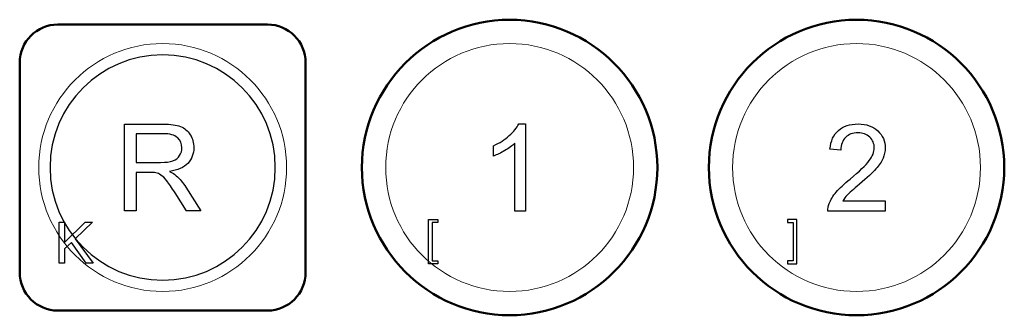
# Model space of a CAD drawing. Header units: millimetres. Extents: x 6964 to 8548, y -230 to 508.
# Tile 52 of 137: x 7348 to 7400, y -51 to -35. Entities that reach past the tile are written whole.
import ezdxf

# ---------------------------------------------------------------- set-up
doc = ezdxf.new("R2010")
doc.units = ezdxf.units.MM
doc.header["$LTSCALE"] = 3
doc.layers.add('layer 1', color=7, linetype='Continuous')

msp = doc.modelspace()

# ---------------------------------------------------------------- linework, layer by layer
at = {"layer": 'layer 1', "lineweight": 50}
for points in [[(7348.109, -37.386), (7348.109, -36.286), (7349.008, -35.386), (7350.109, -35.386)], [(7350.109, -35.386), (7350.109, -35.386), (7361.109, -35.386), (7361.109, -35.386)], [(7361.109, -35.386), (7362.209, -35.386), (7363.109, -36.286), (7363.109, -37.386)], [(7366.059, -42.886), (7366.059, -38.623), (7369.546, -35.136), (7373.809, -35.136)], [(7373.809, -35.136), (7378.071, -35.136), (7381.559, -38.623), (7381.559, -42.886)], [(7384.258, -42.886), (7384.258, -38.623), (7387.746, -35.136), (7392.008, -35.136)], [(7392.008, -35.136), (7396.271, -35.136), (7399.758, -38.623), (7399.758, -42.886)], [(7348.109, -48.386), (7348.109, -48.386), (7348.109, -37.386), (7348.109, -37.386)], [(7363.109, -37.386), (7363.109, -37.386), (7363.109, -48.386), (7363.109, -48.386)], [(7373.809, -50.636), (7369.546, -50.636), (7366.059, -47.148), (7366.059, -42.886)], [(7381.559, -42.886), (7381.559, -47.148), (7378.071, -50.636), (7373.809, -50.636)], [(7392.008, -50.636), (7387.746, -50.636), (7384.258, -47.148), (7384.258, -42.886)], [(7399.758, -42.886), (7399.758, -47.148), (7396.271, -50.636), (7392.008, -50.636)], [(7350.109, -50.386), (7349.008, -50.386), (7348.109, -49.486), (7348.109, -48.386)], [(7363.109, -48.386), (7363.109, -49.486), (7362.209, -50.386), (7361.109, -50.386)], [(7361.109, -50.386), (7361.109, -50.386), (7350.109, -50.386), (7350.109, -50.386)]]:
    msp.add_open_spline(points, degree=3, dxfattribs=at)
at = {"layer": 'layer 1', "lineweight": 9}
for points, knots in [([(7362.109, -42.886), (7362.109, -39.296), (7359.198, -36.386), (7355.609, -36.386), (7355.609, -36.386), (7352.019, -36.386), (7349.109, -39.296), (7349.109, -42.886), (7349.109, -42.886), (7349.109, -46.476), (7352.019, -49.386), (7355.609, -49.386)], [0, 0, 0, 0, 0.2, 0.2, 0.2, 0.2, 0.4, 0.4, 0.4, 0.4, 0.6, 0.6, 0.6, 0.6]), ([(7380.309, -42.886), (7380.309, -39.296), (7377.398, -36.386), (7373.809, -36.386), (7373.809, -36.386), (7370.219, -36.386), (7367.309, -39.296), (7367.309, -42.886), (7367.309, -42.886), (7367.309, -46.476), (7370.219, -49.386), (7373.809, -49.386)], [0, 0, 0, 0, 0.2, 0.2, 0.2, 0.2, 0.4, 0.4, 0.4, 0.4, 0.6, 0.6, 0.6, 0.6]), ([(7398.508, -42.886), (7398.508, -39.296), (7395.598, -36.386), (7392.008, -36.386), (7392.008, -36.386), (7388.419, -36.386), (7385.508, -39.296), (7385.508, -42.886), (7385.508, -42.886), (7385.508, -46.476), (7388.419, -49.386), (7392.008, -49.386)], [0, 0, 0, 0, 0.2, 0.2, 0.2, 0.2, 0.4, 0.4, 0.4, 0.4, 0.6, 0.6, 0.6, 0.6]), ([(7357.053, -41.167), (7357.179, -41.373), (7357.241, -41.602), (7357.241, -41.852), (7357.241, -41.852), (7357.241, -42.174), (7357.136, -42.446), (7356.928, -42.668), (7356.928, -42.668), (7356.719, -42.889), (7356.398, -43.029), (7355.961, -43.089)], [0.2, 0.2, 0.2, 0.2, 0.25, 0.25, 0.25, 0.25, 0.3, 0.3, 0.3, 0.3, 0.35, 0.35, 0.35, 0.35]), ([(7356.498, -42.26), (7356.578, -42.135), (7356.619, -42), (7356.619, -41.853), (7356.619, -41.853), (7356.619, -41.638), (7356.541, -41.46), (7356.386, -41.321)], [0.3333333, 0.3333333, 0.3333333, 0.3333333, 0.4444444, 0.4444444, 0.4444444, 0.4444445, 0.5555556, 0.5555556, 0.5555556, 0.5555556])]:
    msp.add_open_spline(points, degree=3, knots=knots, dxfattribs=at)
at = {"layer": 'layer 1', "lineweight": 25}
for points, knots in [([(7361.518, -42.886), (7361.518, -39.622), (7358.872, -36.977), (7355.609, -36.977), (7355.609, -36.977), (7352.345, -36.977), (7349.7, -39.622), (7349.7, -42.886)], [0, 0, 0, 0, 0.2, 0.2, 0.2, 0.2, 0.4, 0.4, 0.4, 0.4]), ([(7349.7, -42.886), (7349.699, -46.149), (7352.345, -48.795), (7355.609, -48.795), (7355.609, -48.795), (7358.872, -48.795), (7361.518, -46.149), (7361.518, -42.886)], [0.4, 0.4, 0.4, 0.4, 0.6, 0.6, 0.6, 0.6, 1, 1, 1, 1])]:
    msp.add_open_spline(points, degree=3, knots=knots, dxfattribs=at)
at = {"layer": 'layer 1', "lineweight": 9}
for points in [[(7353.609, -45.159), (7353.609, -45.159), (7353.609, -40.612), (7353.609, -40.612)], [(7353.609, -40.612), (7353.609, -40.612), (7355.624, -40.612), (7355.624, -40.612)], [(7355.624, -40.612), (7356.029, -40.612), (7356.337, -40.654), (7356.548, -40.735)], [(7356.548, -40.735), (7356.758, -40.817), (7356.927, -40.961), (7357.053, -41.167)], [(7355.649, -41.114), (7355.649, -41.114), (7354.212, -41.114), (7354.212, -41.114)], [(7354.212, -41.114), (7354.212, -41.114), (7354.212, -42.619), (7354.212, -42.619)], [(7356.386, -41.321), (7356.23, -41.183), (7355.985, -41.114), (7355.649, -41.114)], [(7356.147, -42.533), (7356.301, -42.477), (7356.419, -42.386), (7356.498, -42.26)], [(7354.212, -42.619), (7354.212, -42.619), (7355.503, -42.619), (7355.503, -42.619)], [(7355.503, -42.619), (7355.778, -42.619), (7355.992, -42.59), (7356.147, -42.533)], [(7354.908, -43.14), (7354.908, -43.14), (7354.212, -43.14), (7354.212, -43.14)], [(7354.212, -43.14), (7354.212, -43.14), (7354.212, -45.159), (7354.212, -45.159)], [(7355.243, -43.161), (7355.175, -43.147), (7355.064, -43.14), (7354.908, -43.14)], [(7355.517, -43.281), (7355.428, -43.224), (7355.336, -43.184), (7355.243, -43.161)], [(7355.823, -43.585), (7355.709, -43.44), (7355.607, -43.34), (7355.517, -43.281)], [(7355.609, -49.386), (7359.198, -49.386), (7362.109, -46.476), (7362.109, -42.886)], [(7355.961, -43.089), (7356.121, -43.165), (7356.242, -43.241), (7356.324, -43.315)], [(7356.324, -43.315), (7356.5, -43.476), (7356.666, -43.678), (7356.822, -43.921)], [(7373.809, -49.386), (7377.398, -49.386), (7380.309, -46.476), (7380.309, -42.886)], [(7392.008, -49.386), (7395.598, -49.386), (7398.508, -46.476), (7398.508, -42.886)], [(7356.256, -44.213), (7356.081, -43.939), (7355.936, -43.73), (7355.823, -43.585)], [(7356.857, -45.159), (7356.857, -45.159), (7356.256, -44.213), (7356.256, -44.213)], [(7356.822, -43.921), (7356.822, -43.921), (7357.608, -45.159), (7357.608, -45.159)], [(7354.212, -45.159), (7354.212, -45.159), (7353.609, -45.159), (7353.609, -45.159)], [(7357.608, -45.159), (7357.608, -45.159), (7356.857, -45.159), (7356.857, -45.159)], [(7350.181, -47.904), (7350.181, -47.904), (7350.181, -45.746), (7350.181, -45.746)], [(7350.181, -45.746), (7350.181, -45.746), (7350.467, -45.746), (7350.467, -45.746)], [(7350.467, -45.746), (7350.467, -45.746), (7350.467, -46.816), (7350.467, -46.816)], [(7350.467, -46.816), (7350.467, -46.816), (7351.539, -45.746), (7351.539, -45.746)], [(7351.925, -45.746), (7351.925, -45.746), (7351.02, -46.621), (7351.02, -46.621)], [(7351.539, -45.746), (7351.539, -45.746), (7351.925, -45.746), (7351.925, -45.746)], [(7369.554, -47.938), (7369.554, -47.938), (7369.554, -45.611), (7369.554, -45.611)], [(7369.554, -45.611), (7369.554, -45.611), (7370.042, -45.611), (7370.042, -45.611)], [(7370.042, -45.768), (7370.042, -45.768), (7369.747, -45.768), (7369.747, -45.768)], [(7369.747, -45.768), (7369.747, -45.768), (7369.747, -47.781), (7369.747, -47.781)], [(7370.042, -45.611), (7370.042, -45.611), (7370.042, -45.768), (7370.042, -45.768)], [(7388.872, -45.611), (7388.872, -45.611), (7388.385, -45.611), (7388.385, -45.611)], [(7388.385, -45.611), (7388.385, -45.611), (7388.385, -45.768), (7388.385, -45.768)], [(7388.385, -45.768), (7388.385, -45.768), (7388.68, -45.768), (7388.68, -45.768)], [(7388.68, -45.768), (7388.68, -45.768), (7388.68, -47.781), (7388.68, -47.781)], [(7388.872, -47.938), (7388.872, -47.938), (7388.872, -45.611), (7388.872, -45.611)], [(7350.82, -46.815), (7350.82, -46.815), (7350.467, -47.157), (7350.467, -47.157)], [(7351.588, -47.904), (7351.588, -47.904), (7350.82, -46.815), (7350.82, -46.815)], [(7351.02, -46.621), (7351.02, -46.621), (7351.964, -47.904), (7351.964, -47.904)], [(7350.467, -47.157), (7350.467, -47.157), (7350.467, -47.904), (7350.467, -47.904)], [(7350.467, -47.904), (7350.467, -47.904), (7350.181, -47.904), (7350.181, -47.904)], [(7351.964, -47.904), (7351.964, -47.904), (7351.588, -47.904), (7351.588, -47.904)], [(7370.042, -47.938), (7370.042, -47.938), (7369.554, -47.938), (7369.554, -47.938)], [(7369.747, -47.781), (7369.747, -47.781), (7370.042, -47.781), (7370.042, -47.781)], [(7370.042, -47.781), (7370.042, -47.781), (7370.042, -47.938), (7370.042, -47.938)], [(7388.68, -47.781), (7388.68, -47.781), (7388.385, -47.781), (7388.385, -47.781)], [(7388.385, -47.781), (7388.385, -47.781), (7388.385, -47.938), (7388.385, -47.938)], [(7388.385, -47.938), (7388.385, -47.938), (7388.872, -47.938), (7388.872, -47.938)]]:
    msp.add_open_spline(points, degree=3, dxfattribs=at)
at = {"layer": 'layer 1'}
for points in [[(7353.609, -45.159), (7353.609, -45.159), (7353.609, -40.612), (7353.609, -40.612)], [(7353.609, -40.612), (7353.609, -40.612), (7355.624, -40.612), (7355.624, -40.612)], [(7355.624, -40.612), (7356.029, -40.612), (7356.337, -40.654), (7356.548, -40.735)], [(7356.548, -40.735), (7356.758, -40.817), (7356.927, -40.961), (7357.053, -41.167)], [(7373.79, -41.21), (7374.023, -41.002), (7374.19, -40.8), (7374.287, -40.603)], [(7374.287, -40.603), (7374.287, -40.603), (7374.647, -40.603), (7374.647, -40.603)], [(7374.647, -40.603), (7374.647, -40.603), (7374.647, -45.169), (7374.647, -45.169)], [(7355.649, -41.114), (7355.649, -41.114), (7354.212, -41.114), (7354.212, -41.114)], [(7354.212, -41.114), (7354.212, -41.114), (7354.212, -42.619), (7354.212, -42.619)], [(7356.386, -41.321), (7356.23, -41.183), (7355.985, -41.114), (7355.649, -41.114)], [(7372.97, -41.744), (7373.283, -41.598), (7373.556, -41.42), (7373.79, -41.21)], [(7390.614, -41.917), (7390.653, -41.49), (7390.801, -41.164), (7391.057, -40.939)], [(7391.431, -41.308), (7391.269, -41.468), (7391.187, -41.69), (7391.185, -41.974)], [(7372.97, -42.284), (7372.97, -42.284), (7372.97, -41.744), (7372.97, -41.744)], [(7374.088, -41.61), (7373.954, -41.74), (7373.777, -41.868), (7373.559, -41.996)], [(7374.088, -45.169), (7374.088, -45.169), (7374.088, -41.61), (7374.088, -41.61)], [(7356.147, -42.533), (7356.301, -42.477), (7356.419, -42.386), (7356.498, -42.26)], [(7373.559, -41.996), (7373.341, -42.124), (7373.144, -42.22), (7372.97, -42.284)], [(7391.185, -41.974), (7391.185, -41.974), (7390.614, -41.917), (7390.614, -41.917)], [(7354.212, -42.619), (7354.212, -42.619), (7355.503, -42.619), (7355.503, -42.619)], [(7355.503, -42.619), (7355.778, -42.619), (7355.992, -42.59), (7356.147, -42.533)], [(7391.673, -43.49), (7392.165, -43.085), (7392.5, -42.764), (7392.674, -42.527)], [(7393.397, -42.403), (7393.323, -42.58), (7393.199, -42.765), (7393.027, -42.96)], [(7354.908, -43.14), (7354.908, -43.14), (7354.212, -43.14), (7354.212, -43.14)], [(7354.212, -43.14), (7354.212, -43.14), (7354.212, -45.159), (7354.212, -45.159)], [(7355.243, -43.161), (7355.175, -43.147), (7355.064, -43.14), (7354.908, -43.14)], [(7355.517, -43.281), (7355.428, -43.224), (7355.336, -43.184), (7355.243, -43.161)], [(7355.823, -43.585), (7355.709, -43.44), (7355.607, -43.34), (7355.517, -43.281)], [(7355.961, -43.089), (7356.121, -43.165), (7356.242, -43.241), (7356.324, -43.315)], [(7356.324, -43.315), (7356.5, -43.476), (7356.666, -43.678), (7356.822, -43.921)], [(7393.027, -42.96), (7392.853, -43.153), (7392.566, -43.421), (7392.166, -43.76)], [(7356.256, -44.213), (7356.081, -43.939), (7355.936, -43.73), (7355.823, -43.585)], [(7390.943, -44.176), (7391.113, -43.978), (7391.357, -43.749), (7391.673, -43.49)], [(7392.166, -43.76), (7391.831, -44.041), (7391.615, -44.232), (7391.519, -44.332)], [(7356.857, -45.159), (7356.857, -45.159), (7356.256, -44.213), (7356.256, -44.213)], [(7356.822, -43.921), (7356.822, -43.921), (7357.608, -45.159), (7357.608, -45.159)], [(7390.571, -44.78), (7390.648, -44.576), (7390.772, -44.374), (7390.943, -44.176)], [(7391.519, -44.332), (7391.424, -44.433), (7391.346, -44.534), (7391.283, -44.635)], [(7390.506, -45.169), (7390.501, -45.034), (7390.524, -44.905), (7390.571, -44.78)], [(7391.283, -44.635), (7391.283, -44.635), (7393.516, -44.635), (7393.516, -44.635)], [(7393.516, -44.635), (7393.516, -44.635), (7393.516, -45.169), (7393.516, -45.169)], [(7354.212, -45.159), (7354.212, -45.159), (7353.609, -45.159), (7353.609, -45.159)], [(7357.608, -45.159), (7357.608, -45.159), (7356.857, -45.159), (7356.857, -45.159)], [(7374.647, -45.169), (7374.647, -45.169), (7374.088, -45.169), (7374.088, -45.169)], [(7393.516, -45.169), (7393.516, -45.169), (7390.506, -45.169), (7390.506, -45.169)], [(7350.181, -47.904), (7350.181, -47.904), (7350.181, -45.746), (7350.181, -45.746)], [(7350.181, -45.746), (7350.181, -45.746), (7350.467, -45.746), (7350.467, -45.746)], [(7350.467, -45.746), (7350.467, -45.746), (7350.467, -46.816), (7350.467, -46.816)], [(7350.467, -46.816), (7350.467, -46.816), (7351.539, -45.746), (7351.539, -45.746)], [(7351.925, -45.746), (7351.925, -45.746), (7351.02, -46.621), (7351.02, -46.621)], [(7351.539, -45.746), (7351.539, -45.746), (7351.925, -45.746), (7351.925, -45.746)], [(7369.554, -47.938), (7369.554, -47.938), (7369.554, -45.611), (7369.554, -45.611)], [(7369.554, -45.611), (7369.554, -45.611), (7370.042, -45.611), (7370.042, -45.611)], [(7370.042, -45.768), (7370.042, -45.768), (7369.747, -45.768), (7369.747, -45.768)], [(7369.747, -45.768), (7369.747, -45.768), (7369.747, -47.781), (7369.747, -47.781)], [(7370.042, -45.611), (7370.042, -45.611), (7370.042, -45.768), (7370.042, -45.768)], [(7388.872, -45.611), (7388.872, -45.611), (7388.385, -45.611), (7388.385, -45.611)], [(7388.385, -45.611), (7388.385, -45.611), (7388.385, -45.768), (7388.385, -45.768)], [(7388.385, -45.768), (7388.385, -45.768), (7388.68, -45.768), (7388.68, -45.768)], [(7388.68, -45.768), (7388.68, -45.768), (7388.68, -47.781), (7388.68, -47.781)], [(7388.872, -47.938), (7388.872, -47.938), (7388.872, -45.611), (7388.872, -45.611)], [(7350.82, -46.815), (7350.82, -46.815), (7350.467, -47.157), (7350.467, -47.157)], [(7351.588, -47.904), (7351.588, -47.904), (7350.82, -46.815), (7350.82, -46.815)], [(7351.02, -46.621), (7351.02, -46.621), (7351.964, -47.904), (7351.964, -47.904)], [(7350.467, -47.157), (7350.467, -47.157), (7350.467, -47.904), (7350.467, -47.904)], [(7350.467, -47.904), (7350.467, -47.904), (7350.181, -47.904), (7350.181, -47.904)], [(7351.964, -47.904), (7351.964, -47.904), (7351.588, -47.904), (7351.588, -47.904)], [(7370.042, -47.938), (7370.042, -47.938), (7369.554, -47.938), (7369.554, -47.938)], [(7369.747, -47.781), (7369.747, -47.781), (7370.042, -47.781), (7370.042, -47.781)], [(7370.042, -47.781), (7370.042, -47.781), (7370.042, -47.938), (7370.042, -47.938)], [(7388.68, -47.781), (7388.68, -47.781), (7388.385, -47.781), (7388.385, -47.781)], [(7388.385, -47.781), (7388.385, -47.781), (7388.385, -47.938), (7388.385, -47.938)], [(7388.385, -47.938), (7388.385, -47.938), (7388.872, -47.938), (7388.872, -47.938)]]:
    msp.add_open_spline(points, degree=3, dxfattribs=at)
for points, knots in [([(7391.057, -40.939), (7391.314, -40.715), (7391.658, -40.603), (7392.091, -40.603), (7392.091, -40.603), (7392.527, -40.603), (7392.873, -40.724), (7393.127, -40.966)], [0.56521739, 0.56521739, 0.56521739, 0.56521739, 0.60869565, 0.60869565, 0.60869565, 0.60869566, 0.65217391, 0.65217391, 0.65217391, 0.65217391]), ([(7357.053, -41.167), (7357.179, -41.373), (7357.241, -41.602), (7357.241, -41.852), (7357.241, -41.852), (7357.241, -42.174), (7357.136, -42.446), (7356.928, -42.668), (7356.928, -42.668), (7356.719, -42.889), (7356.398, -43.029), (7355.961, -43.089)], [0.2, 0.2, 0.2, 0.2, 0.25, 0.25, 0.25, 0.25, 0.3, 0.3, 0.3, 0.3, 0.35, 0.35, 0.35, 0.35]), ([(7392.7, -41.294), (7392.541, -41.143), (7392.333, -41.066), (7392.078, -41.066), (7392.078, -41.066), (7391.808, -41.066), (7391.593, -41.147), (7391.431, -41.308)], [0.34782609, 0.34782609, 0.34782609, 0.34782609, 0.39130435, 0.39130435, 0.39130435, 0.39130436, 0.43478261, 0.43478261, 0.43478261, 0.43478261]), ([(7392.674, -42.527), (7392.85, -42.29), (7392.938, -42.066), (7392.938, -41.854), (7392.938, -41.854), (7392.938, -41.633), (7392.858, -41.446), (7392.7, -41.294)], [0.26086957, 0.26086957, 0.26086957, 0.26086957, 0.30434783, 0.30434783, 0.30434783, 0.30434784, 0.34782609, 0.34782609, 0.34782609, 0.34782609]), ([(7393.127, -40.966), (7393.382, -41.208), (7393.509, -41.509), (7393.509, -41.867), (7393.509, -41.867), (7393.509, -42.049), (7393.472, -42.227), (7393.397, -42.403)], [0.65217391, 0.65217391, 0.65217391, 0.65217391, 0.69565217, 0.69565217, 0.69565217, 0.69565218, 0.73913043, 0.73913043, 0.73913043, 0.73913043]), ([(7356.498, -42.26), (7356.578, -42.135), (7356.619, -42), (7356.619, -41.853), (7356.619, -41.853), (7356.619, -41.638), (7356.541, -41.46), (7356.386, -41.321)], [0.3333333, 0.3333333, 0.3333333, 0.3333333, 0.4444444, 0.4444444, 0.4444444, 0.4444445, 0.5555556, 0.5555556, 0.5555556, 0.5555556])]:
    msp.add_open_spline(points, degree=3, knots=knots, dxfattribs=at)

doc.saveas('drawing.dxf')
